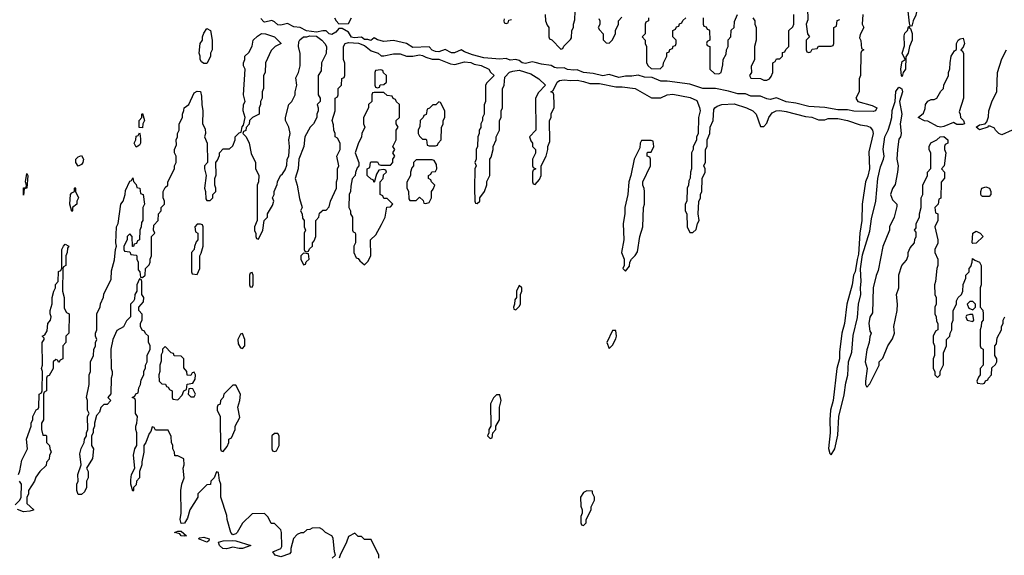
# Model space of a CAD drawing. Header units: inches. Extents: x 2701323 to 2964515, y 494916 to 722124.
# Tile 94 of 256: x 2731346 to 2737465, y 691428 to 694758. Entities that reach past the tile are written whole.
import ezdxf

# ---------------------------------------------------------------- set-up
doc = ezdxf.new("R2010")
doc.units = ezdxf.units.IN
doc.header["$MEASUREMENT"] = 0
doc.layers.add('C7639', color=7, linetype='Continuous')

msp = doc.modelspace()

# ---------------------------------------------------------------- linework, layer by layer
at = {"layer": 'C7639', "color": 2, "elevation": 6}
for points in [[(2736890, 694718), (2736880.4, 694720.4), (2736876.4, 694736.4), (2736867.1, 694810), (2736870.9, 694830), (2736890, 694863), (2736899.3, 694870), (2736902.9, 694890), (2736895.1, 694930), (2736910, 694954), (2736925.5, 694945.5), (2736931.4, 694931.4), (2736918, 694870), (2736924, 694830), (2736915.1, 694784.9), (2736898, 694750)], [(2732490, 694486), (2732476.4, 694496.4), (2732468.7, 694510), (2732468.7, 694530), (2732462, 694550), (2732468, 694610), (2732482, 694630), (2732482, 694650), (2732490, 694674), (2732510, 694702), (2732532, 694690), (2732542, 694630), (2732542, 694570), (2732532, 694550), (2732531.6, 694528.4), (2732510, 694486)], [(2736830, 694404), (2736825.2, 694410), (2736821.6, 694450), (2736828, 694490), (2736830, 694498), (2736848, 694510), (2736829.8, 694550), (2736844.5, 694595.5), (2736843.2, 694656.8), (2736846.8, 694673.2), (2736862.9, 694690), (2736870, 694714), (2736878, 694718), (2736874, 694710), (2736882, 694702), (2736891.5, 694671.5), (2736891.3, 694630), (2736876.5, 694590), (2736868.2, 694550), (2736853.7, 694526.3), (2736850.3, 694450), (2736837.3, 694430)], [(2737205.6, 694105.6), (2737170, 694106), (2737150, 694119), (2737090, 694093.2), (2737070, 694089.4), (2737050, 694092.7), (2736990, 694126), (2736970, 694129.3), (2736928.7, 694150), (2736963.1, 694176.9), (2736973.6, 694206.4), (2736975.3, 694230), (2736990, 694252), (2737010, 694262), (2737030, 694262), (2737046, 694270), (2737070, 694314), (2737086, 694330), (2737088.4, 694351.6), (2737118, 694410), (2737118, 694430), (2737127.3, 694452.7), (2737128, 694490), (2737135.3, 694530), (2737156.4, 694563.6), (2737167.3, 694572.7), (2737168.7, 694610), (2737178, 694630), (2737190, 694638), (2737210, 694642), (2737218, 694610), (2737210, 694586), (2737194, 694570), (2737203.6, 694563.6), (2737211.3, 694550), (2737211.3, 694270), (2737184.7, 694184.7), (2737191.1, 694171.1), (2737192, 694150), (2737210.9, 694130.9), (2737218, 694110)], [(2733590, 694446), (2733558, 694442), (2733554, 694430), (2733554, 694350), (2733558, 694338), (2733570, 694334), (2733582, 694338), (2733587.3, 694352.7), (2733610, 694354), (2733626, 694370), (2733626, 694410), (2733607.3, 694427.3), (2733602, 694442)], [(2733610, 694306), (2733550, 694306), (2733538, 694302), (2733534, 694290), (2733534, 694250), (2733514, 694230), (2733514, 694210), (2733482, 694150), (2733482, 694110), (2733492, 694090), (2733472, 694050), (2733471.1, 694028.9), (2733450, 693986), (2733432, 693930), (2733454, 693870), (2733454, 693850), (2733443.6, 693836.4), (2733432.7, 693807.3), (2733431.6, 693788.4), (2733412.7, 693767.3), (2733403.6, 693723.6), (2733402, 693690), (2733394, 693670), (2733392, 693590), (2733402, 693570), (2733402, 693550), (2733414, 693530), (2733414, 693450), (2733418, 693438), (2733430, 693434), (2733432.7, 693427.3), (2733434, 693370), (2733422, 693350), (2733422, 693310), (2733438, 693278), (2733450, 693274), (2733459.6, 693259.6), (2733490, 693234), (2733510, 693254), (2733528, 693290), (2733526, 693390), (2733560.4, 693419.6), (2733595.3, 693484.7), (2733618, 693530), (2733627.3, 693592.7), (2733650, 693594), (2733666, 693610), (2733630, 693646), (2733610, 693646), (2733602, 693662), (2733586, 693670), (2733586, 693750), (2733606, 693770), (2733607.3, 693792.7), (2733626, 693810), (2733622, 693822), (2733610, 693826), (2733578, 693822), (2733563.6, 693796.4), (2733550, 693746), (2733542, 693762), (2733530, 693766), (2733506, 693790), (2733506, 693830), (2733522, 693838), (2733526, 693870), (2733530, 693874), (2733570, 693874), (2733578, 693858), (2733590, 693854), (2733650, 693854), (2733666, 693870), (2733666, 693890), (2733678, 693910), (2733666, 693930), (2733678, 693950), (2733666, 693970), (2733686, 694010), (2733686, 694070), (2733698, 694090), (2733686, 694110), (2733686, 694130), (2733706, 694150), (2733706, 694230), (2733687.3, 694247.3), (2733682, 694262), (2733667.3, 694267.3), (2733662, 694282), (2733630, 694286)], [(2733950, 694246), (2733931.6, 694228.4), (2733912.7, 694227.3), (2733892.7, 694207.3), (2733878, 694202), (2733872.7, 694167.3), (2733858, 694162), (2733854, 694150), (2733834, 694130), (2733832.7, 694092.7), (2733822, 694070), (2733822, 694050), (2733830, 694034), (2733850, 694014), (2733870, 694014), (2733874, 694010), (2733878, 693978), (2733890, 693974), (2733930, 693974), (2733942, 693978), (2733946, 693990), (2733966, 694010), (2733967.3, 694087.3), (2733978, 694110), (2733978, 694130), (2733988, 694150), (2733988, 694190), (2733962, 694242)], [(2732110, 694086), (2732088.4, 694088.4), (2732088, 694130), (2732106, 694150), (2732106, 694170), (2732110, 694174), (2732122, 694130), (2732112, 694110)], [(2732070, 693966), (2732058, 693990), (2732068, 694010), (2732070, 694034), (2732082, 694038), (2732090, 694054), (2732094, 694050), (2732098, 694018), (2732098, 693990), (2732090, 693978)], [(2735270, 694006), (2735210, 694006), (2735202, 693990), (2735199.6, 693960.4), (2735164.7, 693890), (2735144.7, 693790), (2735131.3, 693750), (2735126, 693670), (2735106, 693590), (2735106, 693550), (2735096, 693490), (2735101, 693390), (2735086, 693310), (2735102, 693270), (2735102, 693230), (2735094, 693210), (2735110, 693194), (2735135.3, 693224.7), (2735138, 693250), (2735148, 693270), (2735170, 693292), (2735184.7, 693315.3), (2735199, 693410), (2735219, 693470), (2735222, 693590), (2735228, 693610), (2735228, 693690), (2735227.3, 693707.3), (2735218, 693730), (2735218, 693750), (2735266, 693850), (2735266, 693890), (2735262, 693902), (2735246, 693910), (2735246, 693930), (2735250, 693934), (2735270, 693934), (2735286, 693970), (2735282, 694002)], [(2731710, 693848), (2731695.3, 693870), (2731695.3, 693890), (2731710, 693904.7), (2731730, 693914), (2731742, 693890), (2731738, 693870), (2731730, 693858)], [(2733910, 693886), (2733810, 693886), (2733794, 693870), (2733794, 693850), (2733783.6, 693836.4), (2733774, 693810), (2733774, 693790), (2733752.7, 693747.3), (2733752.7, 693712.7), (2733762, 693690), (2733763.6, 693643.6), (2733770, 693634), (2733810, 693634), (2733830, 693654), (2733852.7, 693632.7), (2733858, 693618), (2733870, 693614), (2733890, 693622), (2733906, 693650), (2733906, 693690), (2733916.4, 693703.6), (2733926, 693730), (2733906, 693750), (2733902, 693762), (2733886, 693770), (2733886, 693790), (2733902, 693798), (2733907.3, 693812.7), (2733930, 693814), (2733938, 693830), (2733936.4, 693856.4), (2733922, 693882)], [(2731370, 693666), (2731370, 693712), (2731386, 693714), (2731388, 693730), (2731382, 693750), (2731390, 693802), (2731396, 693790), (2731391, 693710), (2731374, 693706)], [(2737330, 693658), (2737323.1, 693663.1), (2737318, 693670), (2737318, 693690), (2737326, 693710), (2737350, 693718), (2737372, 693710), (2737382, 693690), (2737382, 693670), (2737370, 693658)], [(2731670, 693566), (2731658, 693610), (2731662, 693670), (2731670, 693682), (2731686, 693690), (2731686, 693710), (2731690, 693714), (2731694, 693710), (2731694, 693690), (2731711.3, 693650), (2731702, 693630), (2731702, 693610), (2731674, 693590), (2731674, 693570)], [(2732470, 693486), (2732450, 693486), (2732434, 693470), (2732438, 693438), (2732454, 693430), (2732454, 693390), (2732443.6, 693376.4), (2732432.7, 693347.3), (2732431.6, 693328.4), (2732414, 693310), (2732414, 693190), (2732418, 693178), (2732450, 693174), (2732466, 693210), (2732466, 693290), (2732474.6, 693305.4), (2732486, 693350), (2732486, 693470), (2732482, 693482)], [(2737270, 693366), (2737266, 693370), (2737268.4, 693431.6), (2737290, 693442), (2737314, 693430), (2737334, 693410), (2737290, 693368)], [(2733110, 693306), (2733094, 693290), (2733094, 693270), (2733110, 693234), (2733122, 693238), (2733127.3, 693252.7), (2733146, 693270), (2733142, 693302)], [(2732790, 693186), (2732778, 693182), (2732774, 693170), (2732774, 693110), (2732778, 693098), (2732790, 693094), (2732798, 693110), (2732798, 693170)], [(2734450, 693106), (2734434, 693070), (2734434, 693030), (2734423.6, 693016.4), (2734422, 692990), (2734414, 692970), (2734418, 692958), (2734430, 692954), (2734450, 692974), (2734458, 692990), (2734458, 693050), (2734466, 693070), (2734466, 693090)], [(2737270, 693006), (2737250, 693006), (2737234, 692990), (2737245.4, 692965.4), (2737270, 692954), (2737286, 692970), (2737286, 692990)], [(2737270, 692926), (2737250, 692926), (2737230, 692918), (2737226, 692910), (2737234, 692890), (2737270, 692882), (2737275.3, 692890)], [(2732730, 692806), (2732718, 692802), (2732702, 692770), (2732703.6, 692743.6), (2732718, 692718), (2732730, 692714), (2732746, 692730), (2732746, 692770)], [(2735050, 692826), (2735030, 692826), (2734994, 692750), (2735010, 692714), (2735030, 692734), (2735050, 692774), (2735055.3, 692790)], [(2732250, 692726), (2732234, 692710), (2732234, 692690), (2732226.4, 692673.6), (2732225.4, 692634.6), (2732218, 692610), (2732218, 692570), (2732212, 692550), (2732214, 692510), (2732230, 692494), (2732252.7, 692492.7), (2732258, 692478), (2732270, 692474), (2732278, 692458), (2732294, 692450), (2732294, 692410), (2732298, 692398), (2732330, 692394), (2732356.4, 692423.6), (2732366, 692450), (2732382, 692458), (2732387.3, 692492.7), (2732422, 692498), (2732436.4, 692523.6), (2732438, 692550), (2732430, 692566), (2732418, 692562), (2732410, 692546), (2732387.3, 692547.3), (2732386, 692570), (2732367.3, 692592.7), (2732366, 692650), (2732350, 692666), (2732307.3, 692667.3), (2732302, 692682), (2732287.3, 692687.3)], [(2732410, 692466), (2732398, 692462), (2732394, 692430), (2732410, 692414), (2732430, 692414), (2732438, 692430), (2732422, 692462)], [(2732690, 692486), (2732670, 692486), (2732614, 692430), (2732611.6, 692408.4), (2732594, 692390), (2732591.6, 692368.4), (2732578, 692362), (2732574, 692350), (2732574, 692330), (2732591.3, 692290), (2732594, 692090), (2732598, 692078), (2732610, 692074), (2732636.4, 692103.6), (2732646, 692130), (2732646, 692150), (2732662, 692158), (2732686, 692210), (2732686, 692230), (2732714.6, 692285.4), (2732702, 692350), (2732715.3, 692390), (2732718, 692430)], [(2734330, 692426), (2734310, 692426), (2734290, 692406), (2734272, 692370), (2734274, 692230), (2734262, 692210), (2734262, 692190), (2734254, 692170), (2734270, 692154), (2734282, 692158), (2734286, 692190), (2734306, 692210), (2734306, 692230), (2734328, 692270), (2734328, 692350), (2734338, 692390)], [(2732950, 692186), (2732930, 692186), (2732914, 692170), (2732914, 692090), (2732918, 692078), (2732930, 692074), (2732942, 692078), (2732958, 692110), (2732958, 692170)], [(2734870, 691828), (2734850, 691818), (2734832, 691790), (2734832.7, 691732.7), (2734842, 691710), (2734842, 691690), (2734834, 691670), (2734834, 691630), (2734838, 691618), (2734850, 691614), (2734866, 691630), (2734866, 691650), (2734898, 691710), (2734898, 691730), (2734918, 691770), (2734918, 691790), (2734906, 691814), (2734906, 691826)], [(2732370, 691547), (2732350, 691549.5), (2732342, 691562), (2732308, 691570), (2732330, 691578), (2732350, 691578), (2732382, 691550)], [(2732510, 691509.3), (2732458, 691530), (2732463.1, 691536.9), (2732490, 691540.7), (2732524.7, 691530), (2732522, 691518)], [(2732710, 691469.6), (2732670, 691479.3), (2732631.8, 691468.2), (2732609.7, 691469.7), (2732589, 691490), (2732582, 691510), (2732610, 691518.7), (2732670, 691521), (2732690, 691518.8), (2732782, 691490), (2732730, 691469.6)]]:
    msp.add_lwpolyline(points, close=True, dxfattribs=at)
for points in [[(2736242, 694830), (2736243.6, 694756.4), (2736234, 694730), (2736242, 694670), (2736254, 694650), (2736234, 694630), (2736234, 694570), (2736238, 694558), (2736250, 694554), (2736262, 694558), (2736270, 694574), (2736302, 694578), (2736310, 694594), (2736390, 694594), (2736402, 694598), (2736406, 694610), (2736406, 694710), (2736422, 694718), (2736427.3, 694752.7), (2736442, 694758)], [(2736586, 694790), (2736582, 694730), (2736592, 694710), (2736570, 694666), (2736564.7, 694644.7), (2736572.7, 694627.3), (2736578, 694578), (2736592, 694570), (2736578, 694562), (2736574, 694550), (2736572, 694410), (2736562, 694390), (2736562, 694310), (2736542, 694270), (2736554, 694250), (2736643.4, 694223.4), (2736672, 694210), (2736664.7, 694190), (2736650, 694186.3), (2736530, 694188), (2736490, 694196.3), (2736430, 694196.9), (2736350, 694211.6), (2736250, 694217.7), (2736170, 694239.6), (2736110, 694246), (2736050, 694271.8), (2736010, 694262.4), (2735990, 694265.6), (2735950, 694282.9), (2735890, 694282.9), (2735855.9, 694295.9), (2735810, 694296.9), (2735750, 694314), (2735670, 694329.5), (2735590.6, 694329.4), (2735510, 694356.2), (2735370, 694376), (2735330, 694375.1), (2735277.5, 694397.5), (2735230, 694400.9), (2735190, 694412.7), (2735150, 694406.6), (2735110, 694406.6), (2735070, 694398.4), (2735010, 694416), (2734969.5, 694409.5), (2734910, 694423.6), (2734849.7, 694429.7), (2734810, 694446.6), (2734790, 694442.9), (2734750, 694447), (2734730, 694459.3), (2734690, 694456), (2734670, 694460.9), (2734650, 694472.3), (2734590, 694480.9), (2734550, 694492.3), (2734530, 694495.1), (2734490, 694484.5), (2734469.5, 694489.5), (2734450, 694504), (2734430, 694509.2), (2734393.7, 694506.3), (2734370, 694516), (2734330, 694512.7), (2734230, 694520.7), (2734159.3, 694539.3), (2734110, 694557.2), (2734090, 694569.2), (2734047.5, 694552.5), (2734030, 694552.3), (2733990, 694573.2), (2733950, 694558.4), (2733930, 694559.5), (2733910, 694569), (2733890, 694589.2), (2733790, 694585.2), (2733749.3, 694609.3), (2733670, 694629.2), (2733610, 694622.7), (2733570, 694633.2), (2733550, 694644), (2733529.2, 694629.2), (2733510, 694635.3), (2733490, 694635.3), (2733470, 694648.7), (2733424.7, 694644.7), (2733409.1, 694649.1), (2733390, 694679), (2733350, 694702), (2733330, 694702), (2733310, 694679), (2733286.3, 694666.3), (2733269.4, 694669.4), (2733250, 694689), (2733230, 694689.2), (2733190, 694679.3), (2733128.9, 694688.9), (2733090, 694708.7), (2733050, 694713.2), (2733010, 694733.2), (2732970, 694722.7), (2732950, 694726.6), (2732930, 694745.2), (2732912.3, 694752.3), (2732870, 694741.2), (2732863.7, 694743.7), (2732844.1, 694764.1)], [(2733302, 694770), (2733312, 694750), (2733330, 694732), (2733390, 694734), (2733408, 694770)], [(2734358, 694762), (2734354, 694750), (2734358, 694738), (2734370, 694734), (2734382, 694738), (2734386, 694754), (2734402, 694758)], [(2734612, 694790), (2734614, 694750), (2734623.6, 694723.6), (2734634, 694710), (2734634, 694650), (2734638, 694638), (2734652.7, 694632.7), (2734710, 694574), (2734722, 694578), (2734727.3, 694592.7), (2734770, 694634), (2734774.6, 694645.4), (2734778, 694690), (2734788, 694710), (2734788, 694730), (2734796.4, 694756.4), (2734798, 694810)], [(2734944.7, 694764.7), (2734951.3, 694750), (2734951.3, 694728.7), (2734942, 694710), (2734950, 694694), (2734972, 694670), (2734972.7, 694632.7), (2734990, 694614), (2735010, 694612), (2735028, 694630), (2735048, 694670), (2735048, 694690), (2735068, 694730), (2735068, 694750), (2735087.3, 694772.7)], [(2735254, 694770), (2735254, 694750), (2735238, 694742), (2735234, 694730), (2735234, 694670), (2735214, 694650), (2735234, 694630), (2735234, 694610), (2735242, 694590), (2735242, 694490), (2735251.6, 694471.6), (2735270, 694454), (2735327.3, 694452.7), (2735346, 694470), (2735348, 694490), (2735368, 694530), (2735368.4, 694551.6), (2735382, 694558), (2735387.3, 694572.7), (2735402, 694578), (2735407.3, 694592.7), (2735422, 694598), (2735426, 694610), (2735426, 694630), (2735406, 694650), (2735406, 694690), (2735422, 694698), (2735427.3, 694712.7), (2735442, 694718), (2735447.3, 694732.7), (2735462, 694738), (2735467.3, 694752.7), (2735486, 694770)], [(2735594, 694770), (2735594, 694730), (2735598, 694718), (2735612.7, 694712.7), (2735618, 694698), (2735630, 694694), (2735632.7, 694687.3), (2735634, 694630), (2735618, 694622), (2735614, 694610), (2735618, 694598), (2735634, 694590), (2735634, 694450), (2735663.6, 694423.6), (2735690, 694422), (2735706, 694430), (2735716.4, 694476.4), (2735718, 694510), (2735736.4, 694543.6), (2735738, 694570), (2735748, 694590), (2735748.4, 694631.6), (2735766, 694650), (2735768.4, 694691.6), (2735786, 694710), (2735787.3, 694747.3), (2735806, 694790)], [(2735902, 694770), (2735914, 694750), (2735914, 694730), (2735922, 694710), (2735922, 694630), (2735912, 694590), (2735912, 694510), (2735892.7, 694467.3), (2735894, 694430), (2735882, 694410), (2735890, 694394), (2735950, 694392), (2735970, 694382), (2735990, 694382), (2736006, 694390), (2736016.4, 694403.6), (2736026, 694430), (2736026, 694490), (2736042, 694498), (2736050, 694514), (2736070, 694514), (2736086, 694530), (2736087.3, 694552.7), (2736102, 694558), (2736107.3, 694572.7), (2736126, 694590), (2736126, 694690), (2736150, 694714), (2736158, 694730), (2736158, 694790)], [(2733288.7, 691410), (2733309, 691430), (2733302.7, 691450), (2733294.6, 691534.6), (2733286, 691550), (2733246, 691570), (2733228.4, 691588.4), (2733210, 691598), (2733163.6, 691596.4), (2733150, 691588), (2733130, 691586), (2733110, 691568), (2733092.7, 691567.3), (2733070, 691558), (2733047.3, 691532.7), (2733030.8, 691470), (2733032, 691448), (2733023.6, 691436.4), (2732970, 691418.4), (2732934, 691430), (2732919, 691450), (2732969, 691470), (2732976.2, 691483.8), (2732974, 691570), (2732970, 691586), (2732930, 691626), (2732910, 691626), (2732890, 691666), (2732867.3, 691687.3), (2732790, 691686), (2732730, 691628), (2732698, 691570), (2732690, 691562), (2732670, 691555.3), (2732659, 691570), (2732635.3, 691650), (2732634.6, 691674.6), (2732595.3, 691790), (2732595.3, 691870), (2732587.3, 691892.7), (2732582, 691942), (2732570, 691946), (2732554, 691910), (2732534, 691890), (2732531.1, 691868.9), (2732510, 691866), (2732454, 691810), (2732454, 691790), (2732404.7, 691710), (2732390, 691658), (2732370, 691628), (2732350, 691626), (2732344, 691650), (2732349, 691690), (2732348.7, 691830), (2732354, 691870), (2732368.7, 691910), (2732362, 691970), (2732368, 691990), (2732367.3, 692027.3), (2732330, 692046), (2732310, 692046), (2732308, 692070), (2732298, 692090), (2732298, 692110), (2732288.9, 692128.9), (2732287.3, 692167.3), (2732270, 692206), (2732190, 692206), (2732182, 692222), (2732170, 692226), (2732162, 692198), (2732150, 692186), (2732130.7, 692129.3), (2732118, 692110), (2732118.8, 692070), (2732104.7, 692010), (2732104.7, 691990), (2732091.3, 691950), (2732091.3, 691910), (2732072, 691890), (2732070, 691866), (2732054, 691850), (2732054, 691830), (2732050, 691826), (2732038, 691870), (2732038, 691898), (2732042, 691930), (2732062, 691970), (2732054, 692050), (2732062, 692090), (2732075.3, 692110), (2732075.3, 692190), (2732068, 692210), (2732068, 692230), (2732075.3, 692250), (2732078, 692290), (2732066, 692310), (2732066, 692390), (2732062, 692402), (2732046, 692410), (2732062, 692418), (2732067.3, 692432.7), (2732082, 692438), (2732086, 692470), (2732098, 692490), (2732100.4, 692519.6), (2732118, 692550), (2732118, 692570), (2732127.3, 692592.7), (2732128, 692610), (2732138, 692630), (2732138, 692670), (2732158, 692710), (2732158, 692730), (2732147.3, 692752.7), (2732146, 692790), (2732127.3, 692807.3), (2732122, 692822), (2732107.3, 692827.3), (2732098, 692850), (2732098, 692870), (2732107.3, 692892.7), (2732107.3, 692927.3), (2732086, 692950), (2732086, 692970), (2732116.4, 693003.6), (2732118, 693030), (2732106, 693050), (2732106, 693130), (2732102, 693142), (2732090, 693146), (2732074, 693110), (2732074, 693070), (2732062, 693050), (2732059.6, 693020.4), (2732052.7, 693007.3), (2732034, 692990), (2732034, 692910), (2732010, 692886), (2731991.1, 692848.9), (2731950, 692826), (2731924.7, 692770), (2731912, 692710), (2731914, 692590), (2731922, 692570), (2731922, 692550), (2731914, 692530), (2731912.7, 692432.7), (2731894, 692410), (2731912, 692390), (2731890, 692366), (2731870, 692366), (2731850, 692346), (2731842, 692318), (2731823.6, 692296.4), (2731811.3, 692250), (2731811.3, 692230), (2731802, 692210), (2731802, 692190), (2731792, 692170), (2731792, 692110), (2731804.7, 692090), (2731798, 692030), (2731762, 691970), (2731771.3, 691950), (2731771.3, 691910), (2731762, 691890), (2731761, 691850), (2731750, 691822), (2731730, 691806), (2731710, 691806), (2731701.2, 691830), (2731701.2, 691870), (2731709, 691890), (2731708.7, 691930), (2731728.7, 691990), (2731720.2, 692059.8), (2731728.4, 692091.6), (2731748, 692130), (2731748.7, 692150), (2731762, 692170), (2731762, 692190), (2731768.9, 692211.1), (2731768.7, 692290), (2731778, 692310), (2731768, 692330), (2731768, 692390), (2731762, 692410), (2731778, 692490), (2731778, 692550), (2731786, 692570), (2731786, 692630), (2731806, 692670), (2731807.3, 692707.3), (2731818, 692730), (2731818, 692750), (2731826, 692770), (2731818, 692790), (2731818, 692810), (2731826, 692830), (2731826, 692930), (2731847.3, 692972.7), (2731848.4, 692991.6), (2731867.3, 693032.7), (2731868.4, 693051.6), (2731914.6, 693145.4), (2731916.4, 693196.4), (2731934.6, 693265.4), (2731942, 693330), (2731948.7, 693350), (2731944, 693370), (2731948.7, 693470), (2731959, 693490), (2731975.3, 693610), (2731988.7, 693630), (2732002, 693670), (2732004, 693696), (2732030, 693754), (2732042, 693758), (2732050, 693774), (2732052.7, 693752.7), (2732070, 693734), (2732074, 693714), (2732094, 693710), (2732098, 693678), (2732114, 693670), (2732122, 693610), (2732112, 693590), (2732112, 693510), (2732103.6, 693496.4), (2732102, 693470), (2732094, 693450), (2732091.6, 693388.4), (2732078, 693382), (2732072.7, 693367.3), (2732058, 693362), (2732052.7, 693347.3), (2732047.3, 693347.3), (2732046, 693410), (2732030, 693426), (2732014, 693410), (2732014, 693390), (2731994, 693350), (2731994, 693330), (2731998, 693318), (2732030, 693314), (2732038, 693298), (2732070, 693294), (2732074, 693290), (2732074, 693270), (2732082, 693250), (2732083.6, 693203.6), (2732094, 693190), (2732098, 693158), (2732110, 693154), (2732126, 693170), (2732128.4, 693211.6), (2732150, 693234), (2732158, 693250), (2732158, 693270), (2732166, 693290), (2732166, 693410), (2732186, 693430), (2732178, 693450), (2732180.4, 693479.6), (2732206, 693510), (2732208.4, 693551.6), (2732226, 693570), (2732226, 693590), (2732246, 693610), (2732246, 693630), (2732238, 693650), (2732238, 693690), (2732250, 693714), (2732266, 693730), (2732266, 693750), (2732308, 693830), (2732308, 693850), (2732318, 693870), (2732318, 693910), (2732308, 693930), (2732308, 693950), (2732320.4, 693979.6), (2732318, 694010), (2732326, 694030), (2732326, 694050), (2732338, 694070), (2732338, 694110), (2732358, 694150), (2732358, 694170), (2732367.3, 694192.7), (2732368, 694210), (2732398, 694230), (2732430, 694302), (2732450, 694314), (2732470, 694312), (2732476.9, 694283.1), (2732478, 694230), (2732484.7, 694190), (2732482, 694110), (2732499.6, 694079.6), (2732502, 694050), (2732494, 694030), (2732512, 693990), (2732514, 693870), (2732494, 693850), (2732494, 693830), (2732504.7, 693790), (2732494, 693710), (2732502, 693690), (2732503.6, 693643.6), (2732510, 693634), (2732530, 693634), (2732546, 693650), (2732546, 693670), (2732566, 693690), (2732566, 693710), (2732558, 693730), (2732558, 693770), (2732567.3, 693792.7), (2732566, 693870), (2732576.4, 693883.6), (2732587.3, 693912.7), (2732588, 693930), (2732610, 693954), (2732650, 693954), (2732670, 693974), (2732686, 694010), (2732686, 694030), (2732710, 694054), (2732722, 694058), (2732728.4, 694091.6), (2732738, 694102), (2732748, 694150), (2732735.3, 694190), (2732738, 694230), (2732748, 694250), (2732738, 694290), (2732748, 694450), (2732738, 694470), (2732738, 694490), (2732746, 694510), (2732746, 694530), (2732770, 694554), (2732790, 694594), (2732798, 694630), (2732824.7, 694655.3), (2732850, 694671), (2732874, 694670), (2732930.7, 694650.7), (2732972, 694610), (2732934, 694590), (2732910, 694566), (2732874, 694490), (2732872, 694430), (2732862, 694410), (2732862, 694330), (2732854, 694310), (2732854, 694270), (2732842, 694250), (2732842, 694230), (2732834, 694210), (2732834, 694170), (2732794, 694150), (2732774, 694130), (2732771.6, 694108.4), (2732752.7, 694087.3), (2732751.6, 694068.4), (2732738, 694062), (2732734, 694050), (2732754, 694030), (2732772, 693990), (2732785.4, 693925.4), (2732812, 693870), (2732812.7, 693832.7), (2732832, 693790), (2732831.1, 693748.9), (2732822, 693730), (2732822, 693510), (2732804.7, 693470), (2732805.4, 693445.4), (2732814, 693430), (2732814, 693410), (2732818, 693398), (2732830, 693394), (2732858, 693450), (2732866, 693510), (2732886, 693530), (2732886, 693550), (2732916.4, 693603.6), (2732926, 693630), (2732918, 693650), (2732928, 693670), (2732928, 693690), (2732947.3, 693732.7), (2732948, 693750), (2732968, 693790), (2732980.4, 693799.6), (2732996.4, 693823.6), (2733007.3, 693852.7), (2733008, 693890), (2733018, 693910), (2733022, 693970), (2733018, 694010), (2733028, 694050), (2733018, 694090), (2732998, 694130), (2732998, 694150), (2733018, 694230), (2733038, 694250), (2733058, 694290), (2733058, 694310), (2733068, 694350), (2733063.1, 694396.9), (2733078, 694430), (2733088.4, 694471.6), (2733088.4, 694548.4), (2733078, 694590), (2733080.4, 694619.6), (2733087.3, 694632.7), (2733109, 694651), (2733130, 694651.3), (2733150, 694658), (2733190, 694656), (2733224.7, 694630), (2733242, 694610), (2733252, 694590), (2733251.6, 694548.4), (2733222, 694490), (2733219.6, 694440.4), (2733202, 694410), (2733202, 694290), (2733214, 694270), (2733214, 694250), (2733194, 694230), (2733202, 694210), (2733202, 694190), (2733192, 694170), (2733192, 694150), (2733172, 694110), (2733152, 694090), (2733118, 694030), (2733111.1, 693968.9), (2733082, 693890), (2733076, 693830), (2733058, 693770), (2733071.3, 693730), (2733085.4, 693645.4), (2733102, 693590), (2733092, 693570), (2733102, 693550), (2733103.6, 693523.6), (2733114, 693510), (2733114, 693470), (2733122, 693450), (2733114, 693430), (2733114, 693330), (2733118, 693318), (2733130, 693314), (2733142, 693318), (2733147.3, 693332.7), (2733166, 693350), (2733166, 693370), (2733176.4, 693383.6), (2733186, 693410), (2733186, 693510), (2733206, 693530), (2733210, 693554), (2733226, 693570), (2733230, 693574), (2733250, 693574), (2733270, 693594), (2733278, 693630), (2733315.3, 693710), (2733315.3, 693750), (2733322, 693770), (2733322, 693830), (2733328.7, 693850), (2733318, 693910), (2733338, 693950), (2733338, 693990), (2733322, 694022), (2733306, 694030), (2733306, 694050), (2733298, 694070), (2733296.4, 694103.6), (2733288.7, 694130), (2733306, 694190), (2733306, 694270), (2733322, 694278), (2733326, 694290), (2733326, 694330), (2733346, 694350), (2733348.4, 694391.6), (2733362, 694398), (2733366, 694410), (2733367.3, 694487.3), (2733358, 694510), (2733358, 694590), (2733368, 694610), (2733390, 694616), (2733451.1, 694611.1), (2733490, 694598), (2733530, 694564.7), (2733574, 694550), (2733592.7, 694532.7), (2733610, 694532), (2733670, 694544.7), (2733710, 694544.7), (2733750, 694531.3), (2733790, 694531.3), (2733830, 694538.8), (2733850, 694536), (2733870, 694524.7), (2733910, 694512), (2733950, 694511.3), (2734023.6, 694483.6), (2734050, 694478), (2734110, 694494.8), (2734150, 694490.8), (2734170, 694481), (2734213.7, 694473.7), (2734262, 694450), (2734271.6, 694431.6), (2734294, 694410), (2734250, 694366), (2734242, 694350), (2734242, 694250), (2734232.7, 694227.3), (2734232, 694170), (2734222, 694150), (2734222, 694130), (2734212, 694110), (2734211.6, 694088.4), (2734202, 694070), (2734202, 694050), (2734194, 694030), (2734192, 693970), (2734182, 693950), (2734182, 693890), (2734174, 693870), (2734182, 693850), (2734174, 693830), (2734172, 693710), (2734174, 693630), (2734178, 693618), (2734190, 693614), (2734206, 693630), (2734206, 693650), (2734235.3, 693690), (2734248.4, 693731.6), (2734248.9, 693751.1), (2734268, 693790), (2734268.9, 693891.1), (2734276.4, 693903.6), (2734288, 693950), (2734288, 693970), (2734308, 694010), (2734308, 694030), (2734328, 694070), (2734328, 694130), (2734338, 694150), (2734338, 694190), (2734346, 694210), (2734347.3, 694327.3), (2734358, 694350), (2734360.4, 694399.6), (2734389.1, 694430.9), (2734410, 694438), (2734450, 694444.7), (2734522, 694422), (2734572, 694390), (2734614, 694350), (2734570, 694306), (2734552, 694270), (2734554, 694070), (2734514, 694030), (2734523.6, 694003.6), (2734534, 693990), (2734534, 693970), (2734552, 693950), (2734551.6, 693928.4), (2734534, 693890), (2734534, 693850), (2734538, 693838), (2734554, 693830), (2734538, 693822), (2734534, 693810), (2734534, 693750), (2734538, 693738), (2734550, 693734), (2734576.4, 693763.6), (2734586, 693790), (2734586, 693850), (2734618, 693910), (2734628, 693950), (2734628, 693970), (2734640.4, 693999.6), (2734638, 694130), (2734648, 694150), (2734648.4, 694171.6), (2734667.3, 694212.7), (2734668, 694230), (2734666, 694290), (2734662, 694302), (2734646, 694310), (2734662, 694318), (2734686, 694370), (2734700.4, 694379.6), (2734730, 694384.7), (2734770, 694378.8), (2734810, 694380.7), (2734850, 694374), (2734890, 694361), (2734950, 694361), (2735050, 694341), (2735090, 694341), (2735170, 694330.7), (2735271.6, 694271.6), (2735330, 694271.3), (2735370, 694291), (2735405.6, 694294.4), (2735513, 694273), (2735554.4, 694254.4), (2735571.6, 694211.6), (2735574, 694190), (2735564.7, 694150), (2735562, 694050), (2735552.7, 694027.3), (2735551.6, 694008.4), (2735532, 693970), (2735532, 693950), (2735522, 693930), (2735522, 693830), (2735514, 693810), (2735512.7, 693772.7), (2735503.6, 693756.4), (2735502, 693730), (2735494, 693710), (2735492, 693630), (2735482, 693610), (2735482, 693570), (2735492, 693550), (2735494, 693470), (2735510, 693434), (2735530, 693434), (2735550, 693454), (2735558, 693490), (2735568, 693510), (2735562, 693550), (2735567.3, 693627.3), (2735578, 693650), (2735578, 693670), (2735586, 693690), (2735588, 693770), (2735606, 693810), (2735606, 693830), (2735598, 693850), (2735607.3, 693872.7), (2735608, 693950), (2735618, 693970), (2735618, 694010), (2735635.3, 694050), (2735638, 694090), (2735655.3, 694130), (2735660.4, 694199.6), (2735666, 694210), (2735680.2, 694219.8), (2735709.3, 694230.7), (2735786.3, 694233.7), (2735862, 694210), (2735902, 694190), (2735922, 694170), (2735950, 694094), (2735970, 694094), (2735990, 694114), (2736002, 694150), (2736022, 694178), (2736048, 694190), (2736070, 694193), (2736110, 694187.7), (2736230, 694156), (2736269.1, 694150.9), (2736310, 694136), (2736350, 694136), (2736370, 694142.8), (2736430, 694142.4), (2736490, 694130.4), (2736570, 694104.7), (2736610, 694098.8), (2736631, 694090), (2736646, 694070), (2736650.7, 694050), (2736624, 693936), (2736627.7, 693830), (2736616.1, 693783.9), (2736602, 693750), (2736582, 693610), (2736580.5, 693510), (2736568, 693430), (2736559.8, 693300.2), (2736550, 693266), (2736538.8, 693190), (2736527.7, 693170), (2736520.5, 693110), (2736486, 692990), (2736472.7, 692870), (2736455.5, 692810), (2736441.6, 692690), (2736441.6, 692650), (2736424.9, 692590), (2736402, 692390), (2736384.9, 692330), (2736380.7, 692270), (2736382.8, 692190), (2736371.6, 692091.6), (2736381, 692061), (2736390, 692052), (2736411.8, 692090), (2736430, 692174), (2736437.6, 692290), (2736470, 692424.7), (2736480.1, 692499.9), (2736492.3, 692547.7), (2736496.4, 692630), (2736518.3, 692690), (2736525.3, 692794.7), (2736553.3, 692906.7), (2736558.5, 692990), (2736573.3, 693050), (2736571.3, 693090), (2736576.2, 693130), (2736571.9, 693208.1), (2736583.1, 693296.9), (2736630, 693442), (2736639.4, 693520.6), (2736666.6, 693630), (2736679.1, 693770), (2736696.2, 693843.8), (2736715.1, 693890), (2736718, 693910), (2736713.1, 693953.1), (2736722.3, 694030), (2736743.5, 694070), (2736756.1, 694110), (2736765.6, 694150), (2736767.1, 694192.9), (2736786.9, 694250), (2736789.8, 694310.2), (2736810, 694338.8), (2736816.3, 694336.3), (2736827.5, 694327.5), (2736831.5, 694310), (2736813.7, 694250), (2736829, 694170), (2736818.7, 694110), (2736823, 694050), (2736818.8, 694030), (2736810, 694015.3), (2736800.7, 693950), (2736798, 693890), (2736804.7, 693850), (2736802, 693810), (2736787.1, 693732.9), (2736770, 693708.7), (2736758, 693670), (2736770, 693638), (2736798, 693610), (2736796.9, 693596.9), (2736781, 693530), (2736751.3, 693470), (2736751, 693450), (2736710, 693348), (2736680.9, 693199.1), (2736668.1, 693168.1), (2736650.5, 693090), (2736645.2, 692934.8), (2736630, 692908), (2736622.4, 692870), (2736630, 692822), (2736638, 692810), (2736630, 692786), (2736626, 692750), (2736610, 692706), (2736601, 692630), (2736612, 692590), (2736602, 692510), (2736602, 692490), (2736610, 692474), (2736630, 692494), (2736688, 692610), (2736688, 692630), (2736710, 692654), (2736742, 692730), (2736770, 692774), (2736782, 692810), (2736779, 692850), (2736799, 692950), (2736802, 692990), (2736795.3, 693050), (2736808.7, 693090), (2736808.9, 693171.1), (2736828.7, 693230), (2736856.4, 693263.6), (2736868, 693290), (2736868, 693310), (2736880.4, 693339.6), (2736906, 693370), (2736908.4, 693391.6), (2736918, 693410), (2736916.4, 693436.4), (2736906, 693450), (2736916.4, 693463.6), (2736918, 693490), (2736938, 693530), (2736938, 693550), (2736948, 693590), (2736948, 693650), (2736958, 693670), (2736958, 693730), (2736988, 693790), (2736988, 693810), (2737007.3, 693832.7), (2737007.3, 693927.3), (2736998, 693950), (2736998, 693970), (2737008.9, 693991.1), (2737046, 694010), (2737066, 694030), (2737090, 694031.3), (2737114, 694010), (2737114, 693990), (2737098, 693982), (2737094, 693970), (2737094, 693950), (2737102, 693930), (2737092, 693850), (2737074, 693830), (2737094, 693810), (2737092.7, 693772.7), (2737072.7, 693747.3), (2737071.1, 693648.9), (2737058, 693642), (2737054, 693610), (2737034, 693590), (2737038, 693558), (2737052, 693550), (2737051.1, 693508.9), (2737034, 693470), (2737051.3, 693390), (2737051.1, 693368.9), (2737034, 693330), (2737034, 693310), (2737052, 693270), (2737052, 693230), (2737044.7, 693210), (2737038, 693130), (2737032, 693110), (2737034, 693050), (2737042, 693030), (2737042, 692990), (2737034, 692970), (2737034, 692930), (2737042, 692910), (2737043.6, 692883.6), (2737052, 692870), (2737052, 692830), (2737038, 692822), (2737022, 692790), (2737022, 692750), (2737032, 692730), (2737032, 692670), (2737022, 692650), (2737022, 692590), (2737034, 692570), (2737034, 692550), (2737050, 692534), (2737066, 692550), (2737066, 692570), (2737087.3, 692612.7), (2737087.3, 692687.3), (2737106, 692730), (2737106, 692770), (2737126, 692790), (2737128, 692810), (2737138, 692830), (2737138, 692870), (2737148, 692890), (2737148, 692950), (2737168, 692990), (2737168, 693010), (2737178, 693030), (2737198, 693050), (2737208, 693070), (2737208.4, 693111.6), (2737226, 693150), (2737226, 693170), (2737246, 693190), (2737246, 693210), (2737256.4, 693223.6), (2737266, 693250), (2737267.3, 693272.7), (2737282, 693262), (2737311.1, 693251.1), (2737322, 693230), (2737322, 693110), (2737314, 693090), (2737314, 692970), (2737331.6, 692951.6), (2737334, 692930), (2737334, 692890), (2737323.6, 692876.4), (2737322, 692850), (2737314, 692830), (2737314, 692730), (2737318, 692718), (2737334, 692710), (2737334, 692610), (2737314, 692590), (2737314, 692550), (2737303.6, 692536.4), (2737294, 692510), (2737298, 692498), (2737330, 692494), (2737342, 692498), (2737347.3, 692512.7), (2737362, 692518), (2737366, 692530), (2737386, 692550), (2737387.3, 692592.7), (2737410, 692614), (2737418, 692630), (2737418, 692650), (2737406, 692670), (2737406, 692730), (2737416.4, 692743.6), (2737420.4, 692779.6), (2737448, 692830), (2737448, 692850), (2737458, 692870), (2737458, 692890), (2737468, 692910)], [(2737514, 694070), (2737450, 694042.7), (2737430, 694049.2), (2737409.2, 694070), (2737404, 694084), (2737376.4, 694096.4), (2737363.6, 694096.4), (2737362, 694090), (2737310, 694073.2), (2737289.2, 694090), (2737310, 694104), (2737346, 694110), (2737356.4, 694123.6), (2737367.3, 694152.7), (2737368.9, 694191.1), (2737390, 694254), (2737418, 694310), (2737422, 694430), (2737450, 694514), (2737478, 694570)], [(2731338, 691930), (2731347.3, 691952.7), (2731360.4, 692019.6), (2731395.3, 692090), (2731388, 692150), (2731418, 692230), (2731418, 692250), (2731427.3, 692272.7), (2731428, 692290), (2731448.4, 692331.6), (2731462, 692338), (2731466, 692350), (2731468, 692430), (2731482, 692438), (2731486, 692450), (2731488, 692570), (2731482, 692590), (2731488, 692610), (2731486, 692750), (2731498, 692770), (2731498, 692778), (2731486, 692790), (2731502, 692798), (2731516.4, 692823.6), (2731522, 692870), (2731538, 692890), (2731542, 692910), (2731535.3, 692930), (2731535.3, 692950), (2731548.4, 692991.6), (2731548, 693030), (2731558, 693070), (2731568, 693090), (2731568.9, 693111.1), (2731586, 693130), (2731588.4, 693191.6), (2731602, 693198), (2731607.3, 693212.7), (2731608.7, 693330), (2731618, 693350), (2731630, 693362), (2731652, 693350), (2731643.6, 693336.4), (2731642, 693310), (2731634, 693290), (2731634, 693230), (2731618, 693222), (2731614, 693210), (2731612, 693070), (2731622, 693030), (2731623.6, 692963.6), (2731638, 692938), (2731654, 692930), (2731652, 692810), (2731634, 692790), (2731634, 692750), (2731614, 692730), (2731614, 692650), (2731598, 692642), (2731590, 692626), (2731582, 692642), (2731570, 692646), (2731554, 692630), (2731554, 692590), (2731530, 692546), (2731518, 692542), (2731514, 692530), (2731514, 692450), (2731498, 692442), (2731494, 692430), (2731494, 692270), (2731482, 692250), (2731482, 692210), (2731490, 692174), (2731510, 692174), (2731514, 692170), (2731514, 692130), (2731531.6, 692111.6), (2731532.7, 692092.7), (2731542, 692070), (2731532, 692050), (2731530, 692026), (2731512.7, 692007.3), (2731510, 691986), (2731471.6, 691948.4), (2731446.4, 691913.6), (2731438, 691890), (2731402, 691830), (2731402, 691810), (2731391.6, 691788.4), (2731391.3, 691750), (2731434, 691710), (2731430, 691708.7), (2731410, 691702), (2731370, 691699), (2731332.7, 691712.7)], [(2731318, 691742), (2731348, 691770), (2731355.3, 691790), (2731358, 691870), (2731346, 691890)], [(2733578, 691410), (2733578, 691430), (2733530, 691526), (2733490, 691526), (2733470, 691546), (2733450, 691546), (2733430, 691566), (2733390, 691546), (2733378, 691510), (2733338, 691430), (2733332, 691410)]]:
    msp.add_lwpolyline(points, dxfattribs=at)

doc.saveas('drawing.dxf')
